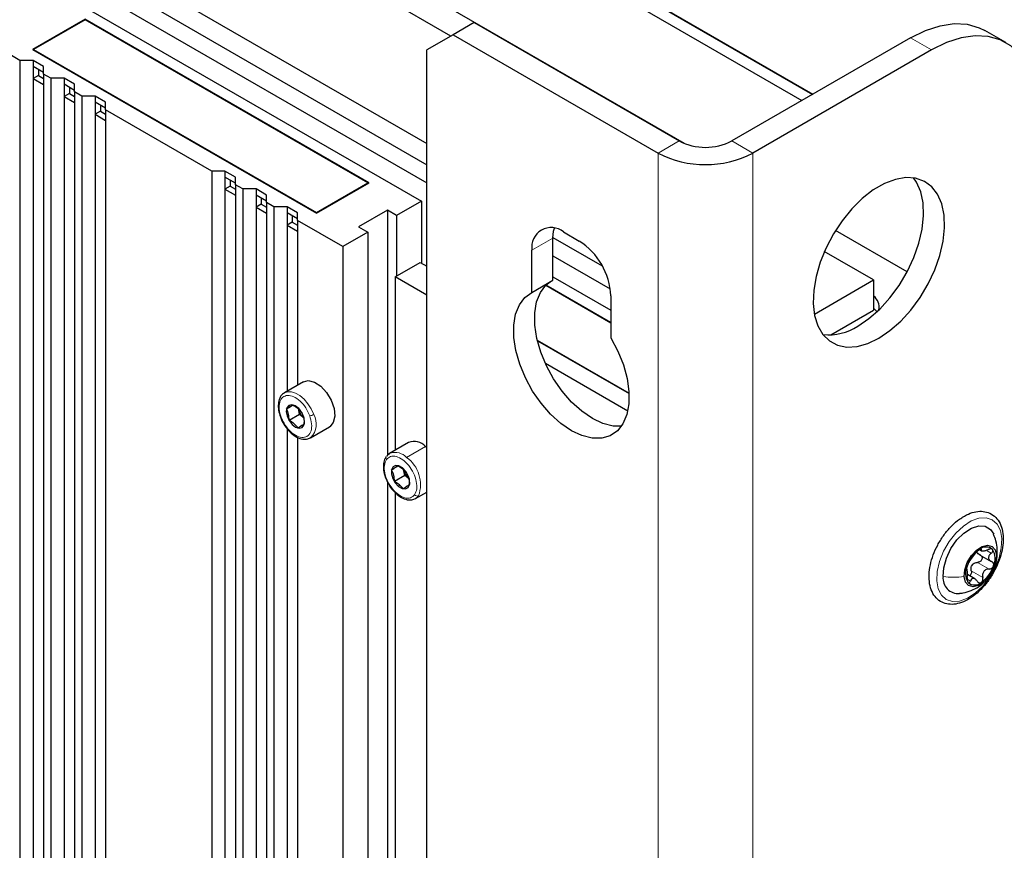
# Paper-space layout 'Blatt4' of a CAD drawing. Header units: millimetres. Extents: x 5 to 418, y 2 to 292.
# Tile 82 of 93: x 266 to 293, y 198 to 220. Entities that reach past the tile are written whole.
import ezdxf

# ---------------------------------------------------------------- set-up
doc = ezdxf.new("R2010")
doc.units = ezdxf.units.MM

psp = doc.layouts.new('Blatt4')

# ---------------------------------------------------------------- linework, layer by layer
at = {"color": 7, "linetype": 'Continuous', "lineweight": 25}
for p, q in [((248.379, 240.877), (287.616, 218.227)), ((248.874, 240.575), (287.602, 218.218)), ((248.591, 240.412), (287.319, 218.055)), ((284.164, 216.896), (247.814, 237.88)), ((277.878, 219.79), (250.359, 235.676)), ((247.531, 234.043), (277.229, 216.899)), ((246.682, 233.472), (277.229, 215.837)), ((247.672, 233.39), (277.229, 216.327)), ((267.188, 221.062), (277.088, 215.348)), ((268.037, 220.246), (266.623, 219.43)), ((268.037, 220.23), (266.651, 219.43)), ((275.674, 215.837), (268.037, 220.246)), ((268.037, 220.246), (268.037, 220.23)), ((275.645, 215.837), (268.037, 220.23)), ((278.502, 220.15), (277.936, 219.823)), ((278.502, 220.15), (284.017, 216.966)), ((292.806, 219.613), (292.24, 219.94)), ((266.283, 219.136), (265.067, 219.838)), ((277.936, 219.823), (277.229, 219.415)), ((277.936, 219.823), (283.452, 216.639)), ((290.24, 219.742), (285.432, 216.966)), ((266.623, 219.43), (274.259, 215.021)), ((266.651, 219.43), (274.259, 215.037)), ((266.651, 219.43), (266.651, 219.413)), ((277.229, 78.153), (277.229, 219.415)), ((290.806, 219.415), (285.997, 216.639)), ((266.637, 219.136), (266.283, 219.136)), ((266.283, 219.136), (266.283, 134.118)), ((266.92, 218.973), (266.637, 219.136)), ((266.637, 219.136), (266.637, 218.973)), ((266.92, 218.809), (266.637, 218.973)), ((266.637, 218.973), (266.637, 218.646)), ((266.778, 218.891), (266.778, 218.728)), ((266.92, 218.768), (266.92, 218.973)), ((266.778, 218.728), (266.637, 218.646)), ((266.637, 218.646), (266.637, 133.913)), ((266.637, 218.646), (266.92, 218.483)), ((266.778, 218.728), (266.92, 218.646)), ((267.117, 218.654), (266.92, 218.768)), ((266.92, 218.768), (266.92, 133.75)), ((267.471, 218.654), (267.117, 218.654)), ((267.117, 218.654), (267.117, 133.636)), ((267.754, 218.491), (267.471, 218.654)), ((267.471, 218.654), (267.471, 218.491)), ((267.754, 218.328), (267.471, 218.491)), ((267.471, 218.491), (267.471, 218.164)), ((267.613, 218.409), (267.613, 218.246)), ((267.754, 218.287), (267.754, 218.491)), ((267.951, 218.173), (267.754, 218.287)), ((267.754, 218.287), (267.754, 133.268)), ((267.613, 218.246), (267.471, 218.164)), ((267.471, 218.164), (267.471, 133.432)), ((267.471, 218.164), (267.754, 218.001)), ((267.613, 218.246), (267.754, 218.164)), ((268.306, 218.173), (267.951, 218.173)), ((267.951, 218.173), (267.951, 133.154)), ((268.588, 218.009), (268.306, 218.173)), ((268.306, 218.173), (268.306, 218.009)), ((268.588, 217.846), (268.306, 218.009)), ((268.306, 218.009), (268.306, 217.683)), ((268.447, 217.764), (268.306, 217.683)), ((268.447, 217.928), (268.447, 217.764)), ((268.447, 217.764), (268.588, 217.683)), ((268.588, 217.805), (268.588, 218.009)), ((271.445, 216.156), (268.588, 217.805)), ((268.588, 217.805), (268.588, 132.787)), ((268.306, 217.683), (268.306, 132.95)), ((268.306, 217.683), (268.588, 217.519)), ((271.799, 216.156), (271.445, 216.156)), ((271.445, 216.156), (271.445, 131.138)), ((272.082, 215.993), (271.799, 216.156)), ((271.799, 216.156), (271.799, 215.992)), ((272.082, 215.829), (271.799, 215.992)), ((271.799, 215.992), (271.799, 215.666)), ((271.941, 215.911), (271.941, 215.747)), ((272.082, 215.788), (272.082, 215.993)), ((271.941, 215.747), (271.799, 215.666)), ((271.799, 215.666), (271.799, 130.933)), ((271.799, 215.666), (272.082, 215.503)), ((271.941, 215.747), (272.082, 215.666)), ((272.279, 215.674), (272.082, 215.788)), ((272.082, 215.788), (272.082, 130.77)), ((272.634, 215.674), (272.279, 215.674)), ((272.279, 215.674), (272.279, 130.656)), ((272.916, 215.511), (272.634, 215.674)), ((272.634, 215.674), (272.634, 215.511)), ((274.259, 215.037), (275.645, 215.837)), ((274.259, 215.021), (275.674, 215.837)), ((275.645, 215.837), (275.645, 215.821)), ((272.916, 215.348), (272.634, 215.511)), ((272.634, 215.511), (272.634, 215.184)), ((272.775, 215.429), (272.775, 215.266)), ((272.916, 215.306), (272.916, 215.511)), ((272.775, 215.266), (272.634, 215.184)), ((272.634, 215.184), (272.634, 130.451)), ((272.634, 215.184), (272.916, 215.021)), ((272.775, 215.266), (272.916, 215.184)), ((273.114, 215.192), (272.916, 215.306)), ((272.916, 215.306), (272.916, 130.288)), ((273.468, 215.192), (273.114, 215.192)), ((273.114, 215.192), (273.114, 130.174)), ((273.751, 215.029), (273.468, 215.192)), ((273.468, 215.192), (273.468, 215.029)), ((276.169, 215.103), (275.391, 214.654)), ((276.416, 214.96), (276.169, 215.103)), ((276.169, 215.103), (276.169, 208.507)), ((277.088, 215.348), (276.416, 214.96)), ((277.088, 215.348), (277.088, 213.674)), ((273.751, 214.866), (273.468, 215.029)), ((273.468, 215.029), (273.468, 214.702)), ((273.609, 214.947), (273.609, 214.784)), ((273.751, 214.825), (273.751, 215.029)), ((274.259, 215.037), (274.259, 215.021)), ((276.416, 214.96), (276.416, 213.327)), ((273.609, 214.784), (273.468, 214.702)), ((273.468, 214.702), (273.468, 210.228)), ((273.468, 214.702), (273.751, 214.539)), ((273.609, 214.784), (273.751, 214.702)), ((273.751, 214.825), (273.751, 210.392)), ((274.966, 214.123), (273.751, 214.825)), ((275.391, 214.654), (275.638, 214.511)), ((275.638, 214.511), (274.966, 214.123)), ((275.638, 214.511), (275.638, 128.717)), ((280.623, 214.368), (281.951, 213.602)), ((280.623, 213.217), (280.623, 214.352)), ((280.906, 214.516), (281.33, 214.271)), ((290.151, 213.44), (288.221, 214.554)), ((274.966, 214.123), (274.966, 129.105)), ((280.058, 212.89), (280.058, 214.026)), ((280.623, 213.878), (282.165, 212.988)), ((289.25, 213.225), (287.924, 213.991)), ((276.381, 213.307), (277.052, 213.694)), ((277.052, 213.694), (277.229, 213.592)), ((277.229, 212.817), (276.381, 213.307)), ((276.381, 213.307), (276.381, 208.644)), ((280.623, 213.307), (282.179, 212.408)), ((280.058, 212.89), (280.623, 213.217)), ((282.179, 212.066), (280.429, 213.076)), ((282.179, 212.082), (280.439, 213.086)), ((287.657, 212.305), (289.25, 213.225)), ((289.25, 213.225), (289.25, 212.409)), ((282.179, 212.801), (282.179, 211.666)), ((288.102, 211.746), (289.25, 212.409)), ((280.2, 211.608), (282.671, 210.181)), ((280.205, 211.589), (282.672, 210.165)), ((282.636, 209.695), (280.419, 210.975)), ((273.909, 210.483), (273.4, 210.189)), ((273.392, 210.184), (273.4, 210.189)), ((273.633, 209.857), (273.456, 209.754)), ((273.456, 209.755), (273.56, 209.819)), ((273.56, 209.819), (273.625, 209.862)), ((273.808, 209.606), (273.526, 209.443)), ((273.808, 209.606), (273.773, 209.762)), ((273.927, 209.504), (273.808, 209.606)), ((273.867, 209.304), (273.764, 209.239)), ((273.932, 209.347), (273.867, 209.304)), ((274.618, 209.276), (274.609, 209.271)), ((273.468, 209.227), (273.468, 196.674)), ((274.1, 208.977), (274.609, 209.271)), ((273.751, 208.989), (273.751, 196.837)), ((274.109, 208.982), (274.1, 208.977)), ((276.738, 208.85), (276.229, 208.556)), ((277.191, 208.743), (277.229, 208.71)), ((276.464, 208.22), (276.283, 208.115)), ((276.447, 208.23), (276.586, 208.143)), ((276.641, 207.966), (276.359, 207.803)), ((276.586, 208.143), (276.687, 208.033)), ((276.641, 207.966), (276.603, 208.122)), ((276.761, 207.867), (276.641, 207.966)), ((276.169, 207.798), (276.169, 194.951)), ((276.497, 207.715), (276.359, 207.803)), ((276.598, 207.605), (276.497, 207.715)), ((276.381, 207.5), (276.381, 195.09)), ((276.929, 207.344), (277.229, 207.517)), ((292.098, 205.969), (292.155, 205.936)), ((292.099, 205.83), (292.416, 205.647)), ((291.972, 205.181), (291.773, 205.296))]:
    psp.add_line(p, q, dxfattribs=at)
at = {"color": 7, "linetype": 'Continuous', "lineweight": 18}
for p, q in [((290.806, 219.415), (290.24, 219.742)), ((284.017, 216.966), (283.452, 216.639)), ((285.432, 216.966), (285.997, 216.639)), ((283.452, 73.745), (283.452, 216.639)), ((285.997, 216.639), (285.997, 73.745)), ((280.058, 214.026), (280.623, 214.352)), ((273.56, 209.819), (273.515, 209.849)), ((273.867, 209.304), (273.872, 209.252)), ((274.109, 208.982), (274.618, 209.276)), ((276.682, 208.449), (277.191, 208.743)), ((276.586, 208.143), (276.574, 208.166)), ((276.497, 207.715), (276.471, 207.669)), ((292.122, 205.982), (292.147, 205.967)), ((292.303, 205.931), (292.413, 205.868)), ((292.575, 205.974), (292.556, 205.807)), ((292.045, 205.624), (292.356, 205.444)), ((291.877, 205.398), (292.188, 205.218)), ((291.768, 205.168), (291.854, 205.118))]:
    psp.add_line(p, q, dxfattribs=at)
at = {"color": 7, "linetype": 'Continuous', "lineweight": 25, "flags": 128}
for points in [[(290.24, 219.742), (290.643, 219.941), (291.037, 220.069), (291.415, 220.125), (291.769, 220.106), (292.092, 220.013), (292.24, 219.94)], [(293.634, 217.782), (293.605, 218.23), (293.52, 218.636), (293.379, 218.991), (293.185, 219.288), (292.943, 219.522), (292.658, 219.686), (292.335, 219.779), (291.981, 219.798), (291.603, 219.743), (291.208, 219.614), (290.806, 219.415)], [(289.391, 211.658), (289.69, 211.86), (289.98, 212.115), (290.254, 212.415), (290.502, 212.752), (290.718, 213.117), (290.897, 213.498), (291.032, 213.885), (291.12, 214.267), (291.158, 214.632), (291.145, 214.971), (291.082, 215.273), (290.97, 215.53), (290.813, 215.734), (290.615, 215.879), (290.381, 215.962), (290.12, 215.98), (289.837, 215.932), (289.541, 215.82), (289.242, 215.647), (288.946, 215.418), (288.663, 215.139), (288.402, 214.819), (288.168, 214.467), (287.97, 214.093), (287.813, 213.707), (287.701, 213.321), (287.638, 212.946), (287.625, 212.593), (287.663, 212.272), (287.751, 211.991), (287.886, 211.76), (288.064, 211.585), (288.281, 211.47), (288.529, 211.419), (288.803, 211.435), (289.093, 211.515), (289.391, 211.658)], [(288.826, 211.985), (289.125, 212.186), (289.415, 212.441), (289.688, 212.741), (289.936, 213.079), (290.153, 213.443), (290.331, 213.825), (290.466, 214.212), (290.554, 214.593), (290.592, 214.959), (290.579, 215.297), (290.516, 215.599), (290.404, 215.856), (290.326, 215.972)], [(280.623, 214.352), (280.64, 214.534), (280.66, 214.616)], [(282.464, 209.286), (282.244, 209.291), (281.969, 209.36), (281.684, 209.494), (281.399, 209.689), (281.125, 209.937), (280.868, 210.232), (280.64, 210.562), (280.447, 210.916), (280.295, 211.283), (280.19, 211.651), (280.136, 212.006), (280.134, 212.337), (280.184, 212.633), (280.285, 212.884), (280.433, 213.081), (280.546, 213.172)], [(282.179, 211.666), (282.369, 211.31), (282.517, 210.942), (282.618, 210.575), (282.668, 210.221), (282.666, 209.892), (282.612, 209.6), (282.507, 209.353), (282.356, 209.161), (282.162, 209.03), (281.934, 208.963), (281.678, 208.965), (281.403, 209.034), (281.118, 209.168), (280.834, 209.362), (280.559, 209.611), (280.303, 209.905), (280.074, 210.235), (279.881, 210.59), (279.729, 210.957), (279.625, 211.324), (279.57, 211.68), (279.568, 212.011), (279.619, 212.307), (279.719, 212.557), (279.867, 212.754), (280.058, 212.89)], [(289.337, 212.367), (289.325, 212.385), (289.25, 212.469)], [(273.909, 210.483), (274.039, 210.516), (274.204, 210.477), (274.376, 210.365), (274.533, 210.195), (274.658, 209.986), (274.734, 209.764), (274.753, 209.556), (274.713, 209.386), (274.618, 209.276)], [(273.515, 209.849), (273.464, 209.785), (273.448, 209.685), (273.469, 209.565), (273.524, 209.442), (273.605, 209.336), (273.7, 209.263), (273.794, 209.233), (273.872, 209.252)], [(273.872, 209.252), (273.923, 209.316), (273.94, 209.415), (273.919, 209.536), (273.863, 209.658), (273.782, 209.764), (273.688, 209.838), (273.594, 209.868), (273.515, 209.849)], [(273.29, 209.537), (273.29, 209.536), (273.293, 209.533), (273.3, 209.532), (273.308, 209.532)], [(276.574, 208.166), (276.478, 208.223), (276.388, 208.233), (276.32, 208.196), (276.281, 208.116), (276.28, 208.006), (276.316, 207.882), (276.382, 207.764), (276.471, 207.669)], [(276.471, 207.669), (276.567, 207.612), (276.656, 207.602), (276.725, 207.639), (276.763, 207.719), (276.764, 207.829), (276.729, 207.953), (276.662, 208.071), (276.574, 208.166)], [(291.118, 205.24), (291.135, 205.481), (291.207, 205.739), (291.329, 205.995), (291.491, 206.226), (291.681, 206.414), (291.882, 206.544), (292.078, 206.606), (292.253, 206.594), (292.394, 206.509), (292.481, 206.379)], [(291.686, 205.244), (291.703, 205.427), (291.771, 205.623), (291.88, 205.806), (292.019, 205.956), (292.17, 206.054), (292.315, 206.088), (292.437, 206.054), (292.52, 205.957), (292.556, 205.807)], [(292.556, 205.807), (292.539, 205.624), (292.471, 205.429), (292.361, 205.245), (292.223, 205.095), (292.072, 204.997), (291.927, 204.963), (291.805, 204.997), (291.721, 205.094), (291.686, 205.244)]]:
    psp.add_lwpolyline(points, dxfattribs=at)
at = {"color": 7, "linetype": 'Continuous', "lineweight": 18, "flags": 128}
for points in [[(273.4, 210.189), (273.481, 210.218), (273.586, 210.217), (273.699, 210.181), (273.815, 210.112), (273.928, 210.014), (274.031, 209.891), (274.119, 209.752), (274.186, 209.604)], [(292.699, 206.264), (292.686, 206.013), (292.624, 205.744), (292.514, 205.472), (292.365, 205.213), (292.184, 204.982), (291.983, 204.793), (291.772, 204.656), (291.564, 204.58), (291.371, 204.569), (291.204, 204.623), (291.074, 204.74), (290.987, 204.912), (290.949, 205.13), (290.961, 205.381), (291.024, 205.65), (291.133, 205.922), (291.283, 206.181), (291.464, 206.412), (291.665, 206.601), (291.876, 206.738), (292.084, 206.814), (292.277, 206.825), (292.443, 206.771), (292.574, 206.654), (292.661, 206.482), (292.699, 206.264)]]:
    psp.add_lwpolyline(points, dxfattribs=at)
at = {"color": 7, "linetype": 'Continuous', "lineweight": 25}
for centre, radius, start, end in [((284.725, 218.33), 1.537, 242.6097, 297.3903), ((284.725, 219.096), 2.767, 242.6097, 297.3903), ((280.575, 214.11), 0.524, 50.7967, 189.214), ((280.337, 212.717), 1.844, 2.6055, 57.3945), ((289.002, 212.485), 0.397, 350.7285, 51.4216), ((288.031, 213.193), 1.446, 264.4301, 303.3243), ((274.253, 209.873), 0.492, 193.0908, 228.5601), ((276.887, 208.468), 0.411, 42.1474, 111.2856), ((276.349, 208.347), 0.241, 114.608, 145.5546), ((277.08, 208.24), 0.491, 193.9322, 229.4494), ((276.808, 207.553), 0.241, 294.608, 325.5546), ((292.605, 205.245), 0.884, 125.0837, 161.5171), ((292.274, 205.774), 0.263, 47.7821, 132.3964), ((292.051, 205.725), 0.468, 334.8971, 31.3585), ((292.165, 205.363), 0.324, 137.4895, 149.1114), ((292.191, 205.326), 0.468, 154.8971, 211.3585), ((291.637, 205.806), 0.884, 305.0837, 341.5171), ((291.526, 205.196), 0.41, 173.9057, 274.7636), ((291.968, 205.278), 0.263, 227.7821, 312.3964)]:
    psp.add_arc(centre, radius, start, end, dxfattribs=at)
at = {"color": 7, "linetype": 'Continuous', "lineweight": 18}
for centre, radius, start, end in [((274.047, 209.845), 0.278, 276.6362, 299.844), ((273.73, 209.344), 0.524, 316.2646, 29.6789), ((276.368, 208.148), 0.435, 43.779, 105.9019), ((276.192, 208.436), 0.0668, 151.9953, 222.9351), ((276.158, 207.717), 0.901, 340.5102, 54.4041), ((276.972, 207.496), 0.0868, 215.9688, 293.967)]:
    psp.add_arc(centre, radius, start, end, dxfattribs=at)
at = {"color": 7, "linetype": 'Continuous', "lineweight": 25}
for points, knots in [([(273.391, 210.174), (273.377, 210.168), (273.322, 210.142), (273.265, 210.043), (273.227, 209.896), (273.233, 209.721), (273.271, 209.597), (273.29, 209.537)], [0, 0, 0, 0, 0.076844, 0.300961, 0.528102, 0.76887, 1, 1, 1, 1]), ([(273.625, 209.862), (273.674, 209.833), (273.773, 209.776), (273.833, 209.698), (273.863, 209.658)], [0, 0, 0, 0, 0.500362, 1, 1, 1, 1]), ([(273.526, 209.443), (273.523, 209.501), (273.519, 209.615), (273.477, 209.708), (273.456, 209.755)], [0, 0, 0, 0, 0.5004301, 1, 1, 1, 1]), ([(273.863, 209.658), (273.884, 209.612), (273.926, 209.519), (273.93, 209.404), (273.932, 209.347)], [0, 0, 0, 0, 0.5004301, 1, 1, 1, 1]), ([(273.29, 209.537), (273.303, 209.503), (273.343, 209.406), (273.437, 209.252), (273.574, 209.098), (273.73, 208.986), (273.884, 208.934), (274.019, 208.933), (274.083, 208.974), (274.11, 208.991)], [0, 0, 0, 0, 0.086063, 0.249445, 0.413784, 0.579578, 0.747883, 0.894226, 1, 1, 1, 1]), ([(273.764, 209.239), (273.733, 209.279), (273.673, 209.358), (273.575, 209.415), (273.526, 209.443)], [0, 0, 0, 0, 0.500362, 1, 1, 1, 1]), ([(276.134, 208.469), (276.12, 208.445), (276.081, 208.38), (276.054, 208.243), (276.067, 208.063), (276.122, 207.872), (276.189, 207.755), (276.221, 207.698)], [0, 0, 0, 0, 0.124947, 0.339856, 0.563471, 0.791302, 1, 1, 1, 1]), ([(276.283, 208.115), (276.32, 208.14), (276.394, 208.189), (276.43, 208.217), (276.447, 208.23)], [0, 0, 0, 0, 0.50043, 1, 1, 1, 1]), ([(276.359, 207.803), (276.356, 207.86), (276.349, 207.975), (276.305, 208.069), (276.283, 208.115)], [0, 0, 0, 0, 0.500362, 1, 1, 1, 1]), ([(276.687, 208.033), (276.709, 207.986), (276.753, 207.893), (276.759, 207.778), (276.762, 207.72)], [0, 0, 0, 0, 0.500362, 1, 1, 1, 1]), ([(276.221, 207.698), (276.223, 207.693), (276.258, 207.626), (276.356, 207.515), (276.504, 207.386), (276.658, 207.314), (276.797, 207.294), (276.87, 207.323), (276.902, 207.336)], [0, 0, 0, 0, 0.017472, 0.230142, 0.444243, 0.661257, 0.855275, 1, 1, 1, 1]), ([(276.762, 207.72), (276.744, 207.707), (276.709, 207.679), (276.635, 207.63), (276.598, 207.605)], [0, 0, 0, 0, 0.50043, 1, 1, 1, 1]), ([(291.62, 206.826), (291.583, 206.801), (291.475, 206.726), (291.305, 206.567), (291.122, 206.343), (290.968, 206.091), (290.848, 205.824), (290.769, 205.553), (290.735, 205.29), (290.749, 205.045), (290.813, 204.83), (290.927, 204.658), (291.083, 204.543), (291.264, 204.489), (291.461, 204.494), (291.668, 204.555), (291.88, 204.671), (292.087, 204.838), (292.279, 205.047), (292.447, 205.288), (292.582, 205.55), (292.679, 205.821), (292.734, 206.089), (292.741, 206.343), (292.699, 206.573), (292.607, 206.765), (292.468, 206.906), (292.295, 206.987), (292.104, 207.007), (291.902, 206.97), (291.738, 206.9), (291.645, 206.842), (291.62, 206.826)], [0, 0, 0, 0, 0.018638, 0.053803, 0.0889, 0.123938, 0.158994, 0.194137, 0.22946, 0.26504, 0.300797, 0.336023, 0.369809, 0.402421, 0.434969, 0.46855, 0.503245, 0.538414, 0.573549, 0.608605, 0.643642, 0.678738, 0.71397, 0.749432, 0.785153, 0.820732, 0.855216, 0.888203, 0.92065, 0.953692, 0.987963, 1, 1, 1, 1]), ([(292.577, 205.974), (292.569, 206.05), (292.555, 206.19), (292.501, 206.318), (292.476, 206.376)], [0, 0, 0, 0, 0.549988, 1, 1, 1, 1]), ([(291.825, 205.642), (291.834, 205.655), (291.848, 205.674), (291.875, 205.713), (291.899, 205.746), (291.925, 205.78), (291.959, 205.823), (291.98, 205.85), (291.993, 205.868)], [0, 0, 0, 0, 0.249219, 0.374357, 0.498947, 0.62402, 0.749767, 1, 1, 1, 1]), ([(292.097, 205.968), (292.087, 205.961), (292.068, 205.948), (292.038, 205.92), (292.012, 205.892), (292, 205.876), (291.993, 205.868)], [0, 0, 0, 0, 0.24999, 0.499611, 0.749127, 1, 1, 1, 1]), ([(292.114, 205.823), (292.096, 205.832), (292.061, 205.852), (292.044, 205.884), (292.036, 205.901)], [0, 0, 0, 0, 0.500609, 1, 1, 1, 1]), ([(292.147, 205.967), (292.148, 205.972), (292.15, 205.981), (292.141, 205.987), (292.123, 205.984), (292.106, 205.973), (292.097, 205.968)], [0, 0, 0, 0, 0.249853, 0.499901, 0.750114, 1, 1, 1, 1]), ([(292.147, 205.967), (292.145, 205.957), (292.143, 205.942), (292.161, 205.933), (292.183, 205.93), (292.213, 205.933), (292.262, 205.942), (292.301, 205.957), (292.328, 205.967)], [0, 0, 0, 0, 0.2492203, 0.374358, 0.498948, 0.6240206, 0.749768, 1, 1, 1, 1]), ([(292.451, 205.969), (292.445, 205.974), (292.432, 205.984), (292.4, 205.987), (292.364, 205.982), (292.34, 205.972), (292.328, 205.967)], [0, 0, 0, 0, 0.249858, 0.499467, 0.749011, 1, 1, 1, 1]), ([(292.413, 205.868), (292.393, 205.85), (292.364, 205.824), (292.344, 205.781), (292.34, 205.747), (292.348, 205.714), (292.372, 205.675), (292.404, 205.656), (292.425, 205.643)], [0, 0, 0, 0, 0.249194, 0.37433, 0.498925, 0.624004, 0.749757, 1, 1, 1, 1]), ([(292.405, 205.317), (292.438, 205.373), (292.513, 205.499), (292.574, 205.724), (292.576, 205.89), (292.577, 205.974)], [0, 0, 0, 0, 0.279919, 0.634985, 1, 1, 1, 1]), ([(292.413, 205.868), (292.422, 205.876), (292.441, 205.893), (292.457, 205.921), (292.463, 205.948), (292.455, 205.962), (292.451, 205.969)], [0, 0, 0, 0, 0.249806, 0.500054, 0.750309, 1, 1, 1, 1]), ([(291.825, 205.642), (291.821, 205.636), (291.813, 205.625), (291.797, 205.596), (291.78, 205.562), (291.771, 205.537), (291.767, 205.525)], [0, 0, 0, 0, 0.249816, 0.499908, 0.75012, 1, 1, 1, 1]), ([(291.926, 205.582), (291.944, 205.595), (291.981, 205.619), (292.024, 205.622), (292.045, 205.624)], [0, 0, 0, 0, 0.49811, 1, 1, 1, 1]), ([(292.114, 205.823), (292.124, 205.817), (292.144, 205.805), (292.164, 205.777), (292.172, 205.743), (292.167, 205.706), (292.147, 205.671), (292.118, 205.644), (292.082, 205.627), (292.058, 205.625), (292.045, 205.624)], [0, 0, 0, 0, 0.125212, 0.249468, 0.37431, 0.49905, 0.623887, 0.749382, 0.874437, 1, 1, 1, 1]), ([(292.475, 205.526), (292.478, 205.538), (292.484, 205.563), (292.475, 205.597), (292.455, 205.626), (292.435, 205.637), (292.425, 205.643)], [0, 0, 0, 0, 0.250032, 0.499632, 0.749228, 1, 1, 1, 1]), ([(291.767, 205.525), (291.763, 205.513), (291.755, 205.49), (291.751, 205.463), (291.751, 205.446), (291.755, 205.444), (291.757, 205.443)], [0, 0, 0, 0, 0.250032, 0.499632, 0.749228, 1, 1, 1, 1]), ([(291.769, 205.218), (291.771, 205.246), (291.774, 205.287), (291.774, 205.342), (291.772, 205.379), (291.77, 205.408), (291.766, 205.437), (291.76, 205.44), (291.757, 205.443)], [0, 0, 0, 0, 0.249194, 0.37433, 0.498925, 0.624004, 0.749757, 1, 1, 1, 1]), ([(291.877, 205.398), (291.879, 205.385), (291.883, 205.359), (291.876, 205.32), (291.86, 205.287), (291.843, 205.266), (291.833, 205.262), (291.832, 205.262)], [0, 0, 0, 0, 0.247029, 0.492151, 0.738407, 0.984446, 1, 1, 1, 1]), ([(291.877, 205.398), (291.873, 205.42), (291.866, 205.465), (291.88, 205.508), (291.886, 205.53)], [0, 0, 0, 0, 0.500646, 1, 1, 1, 1]), ([(292.356, 205.444), (292.33, 205.441), (292.29, 205.437), (292.243, 205.409), (292.213, 205.38), (292.193, 205.343), (292.178, 205.288), (292.184, 205.246), (292.188, 205.218)], [0, 0, 0, 0, 0.2492191, 0.3743567, 0.4989469, 0.6240198, 0.7497675, 1, 1, 1, 1]), ([(292.327, 205.209), (292.346, 205.228), (292.378, 205.261), (292.398, 205.301), (292.405, 205.317)], [0, 0, 0, 0, 0.604717, 1, 1, 1, 1]), ([(292.356, 205.444), (292.369, 205.445), (292.393, 205.447), (292.429, 205.464), (292.459, 205.491), (292.47, 205.514), (292.475, 205.526)], [0, 0, 0, 0, 0.249816, 0.499908, 0.75012, 1, 1, 1, 1]), ([(291.561, 204.793), (291.594, 204.795), (291.702, 204.803), (291.876, 204.862), (292.071, 204.964), (292.208, 205.065), (292.268, 205.139), (292.284, 205.157)], [0, 0, 0, 0, 0.11917, 0.392339, 0.655462, 0.914062, 1, 1, 1, 1]), ([(291.769, 205.218), (291.768, 205.205), (291.766, 205.179), (291.769, 205.14), (291.776, 205.104), (291.786, 205.09), (291.791, 205.083)], [0, 0, 0, 0, 0.249806, 0.500054, 0.750309, 1, 1, 1, 1]), ([(291.791, 205.083), (291.796, 205.078), (291.807, 205.069), (291.825, 205.073), (291.842, 205.09), (291.85, 205.109), (291.854, 205.118)], [0, 0, 0, 0, 0.249858, 0.499467, 0.749011, 1, 1, 1, 1]), ([(292.034, 205.119), (292.019, 205.139), (291.995, 205.169), (291.957, 205.19), (291.929, 205.196), (291.904, 205.19), (291.876, 205.169), (291.863, 205.139), (291.854, 205.118)], [0, 0, 0, 0, 0.24922, 0.374358, 0.498948, 0.624021, 0.749768, 1, 1, 1, 1]), ([(292.034, 205.119), (292.042, 205.109), (292.056, 205.09), (292.084, 205.074), (292.116, 205.069), (292.135, 205.078), (292.145, 205.083)], [0, 0, 0, 0, 0.249853, 0.499901, 0.750114, 1, 1, 1, 1]), ([(292.145, 205.083), (292.154, 205.09), (292.171, 205.105), (292.187, 205.14), (292.194, 205.18), (292.19, 205.205), (292.188, 205.218)], [0, 0, 0, 0, 0.24999, 0.499611, 0.749127, 1, 1, 1, 1])]:
    psp.add_open_spline(points, degree=3, knots=knots, dxfattribs=at)
at = {"color": 7, "linetype": 'Continuous', "lineweight": 18}
for points in [[(273.308, 209.532), (273.287, 209.606), (273.244, 209.755), (273.263, 209.947), (273.344, 210.079), (273.48, 210.131), (273.647, 210.094), (273.821, 209.974), (273.98, 209.79), (274.046, 209.642), (274.079, 209.569)], [(274.079, 209.569), (274.101, 209.494), (274.144, 209.346), (274.124, 209.153), (274.043, 209.021), (273.908, 208.97), (273.74, 209.007), (273.566, 209.127), (273.408, 209.311), (273.341, 209.458), (273.308, 209.532)], [(276.143, 208.39), (276.177, 208.424), (276.246, 208.491), (276.407, 208.485), (276.581, 208.398), (276.748, 208.237), (276.88, 208.027), (276.956, 207.801), (276.971, 207.588), (276.925, 207.493), (276.902, 207.445)], [(276.902, 207.445), (276.867, 207.411), (276.798, 207.344), (276.637, 207.35), (276.463, 207.437), (276.297, 207.598), (276.165, 207.808), (276.088, 208.034), (276.074, 208.247), (276.12, 208.342), (276.143, 208.39)], [(291.118, 205.24), (291.212, 205.23), (291.4, 205.211), (291.591, 205.233), (291.686, 205.244)]]:
    psp.add_open_spline(points, degree=3, dxfattribs=at)

doc.saveas('drawing.dxf')
